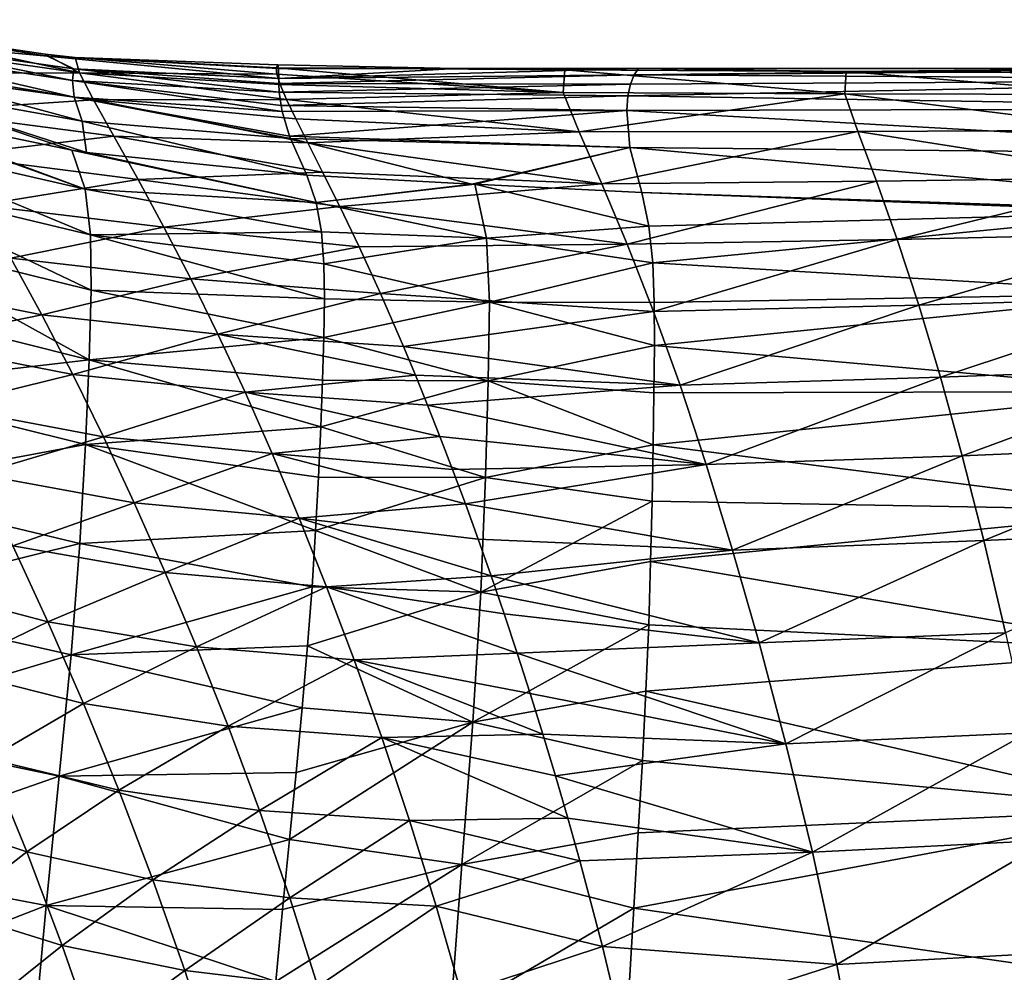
# Model space of a CAD drawing. Header units: metres. Extents: x -109 to 109, y -314 to 82.
# Tile 148 of 191: x 28.24 to 35.77, y 9.59 to 16.87. Entities that reach past the tile are written whole.
import ezdxf

# ---------------------------------------------------------------- set-up
doc = ezdxf.new("R2010")
doc.units = ezdxf.units.M
doc.layers.add('solid_504261_XXX', color=7, linetype='CONTINUOUS')

msp = doc.modelspace()

# ---------------------------------------------------------------- linework, layer by layer
at = {"layer": 'solid_504261_XXX'}
for points in [[(26.711853, 16.872797, 184.51828), (28.457485, 16.594374, 184.518524), (27.146698, 16.801189, 181.954727)], [(27.101931, 16.71973, 186.008423), (28.457485, 16.594374, 184.518524), (26.711853, 16.872797, 184.51828)], [(27.146698, 16.801189, 181.954727), (28.439423, 16.608137, 182.081543), (28.702488, 16.467953, 180.679962)], [(27.195368, 16.68059, 180.448364), (27.146698, 16.801189, 181.954727), (28.702488, 16.467953, 180.679962)], [(28.457485, 16.594374, 184.518524), (28.439423, 16.608137, 182.081543), (27.146698, 16.801189, 181.954727)], [(27.075533, 16.646326, 187.451172), (28.647064, 16.40819, 187.382263), (27.101931, 16.71973, 186.008423)], [(27.101931, 16.71973, 186.008423), (28.657642, 16.497889, 185.974258), (28.457485, 16.594374, 184.518524)], [(28.647064, 16.40819, 187.382263), (28.657642, 16.497889, 185.974258), (27.101931, 16.71973, 186.008423)], [(28.661369, 16.281126, 188.755142), (28.647064, 16.40819, 187.382263), (27.075533, 16.646326, 187.451172)], [(27.080513, 16.540915, 188.861191), (28.661369, 16.281126, 188.755142), (27.075533, 16.646326, 187.451172)], [(27.322735, 16.4638, 179.072296), (27.195368, 16.68059, 180.448364), (28.702488, 16.467953, 180.679962)], [(28.439423, 16.608137, 182.081543), (28.667776, 16.584415, 182.104019), (28.702488, 16.467953, 180.679962)], [(28.457485, 16.594374, 184.518524), (28.667776, 16.584415, 182.104019), (28.439423, 16.608137, 182.081543)], [(28.457485, 16.594374, 184.518524), (30.223318, 16.500639, 184.520432), (28.667776, 16.584415, 182.104019)], [(30.224552, 16.422876, 185.961334), (30.223318, 16.500639, 184.520432), (28.457485, 16.594374, 184.518524)], [(28.657642, 16.497889, 185.974258), (30.224552, 16.422876, 185.961334), (28.457485, 16.594374, 184.518524)], [(28.667776, 16.584415, 182.104019), (30.206276, 16.504192, 182.255692), (30.209494, 16.456244, 181.544846)], [(30.217672, 16.527863, 183.370804), (30.206276, 16.504192, 182.255692), (28.667776, 16.584415, 182.104019)], [(28.702488, 16.467953, 180.679962), (28.667776, 16.584415, 182.104019), (30.209494, 16.456244, 181.544846)], [(30.217672, 16.527863, 183.370804), (28.667776, 16.584415, 182.104019), (30.223318, 16.500639, 184.520432)], [(28.723022, 16.097261, 190.0961), (28.661369, 16.281126, 188.755142), (27.080513, 16.540915, 188.861191)], [(27.141033, 16.380785, 190.242584), (28.723022, 16.097261, 190.0961), (27.080513, 16.540915, 188.861191)], [(28.647064, 16.40819, 187.382263), (30.228527, 16.31926, 187.344269), (28.657642, 16.497889, 185.974258)], [(30.224957, 16.384525, 186.535553), (30.224552, 16.422876, 185.961334), (28.657642, 16.497889, 185.974258)], [(30.228527, 16.31926, 187.344269), (30.224957, 16.384525, 186.535553), (28.657642, 16.497889, 185.974258)], [(31.584429, 16.500521, 184.523041), (30.206276, 16.504192, 182.255692), (30.217672, 16.527863, 183.370804)], [(30.206276, 16.504192, 182.255692), (32.410736, 16.489168, 182.474487), (32.398014, 16.317175, 180.843384)], [(31.584429, 16.500521, 184.523041), (32.410736, 16.489168, 182.474487), (30.206276, 16.504192, 182.255692)], [(30.209494, 16.456244, 181.544846), (30.206276, 16.504192, 182.255692), (32.398014, 16.317175, 180.843384)], [(31.584429, 16.500521, 184.523041), (30.217672, 16.527863, 183.370804), (30.223318, 16.500639, 184.520432)], [(30.224552, 16.422876, 185.961334), (31.584429, 16.500521, 184.523041), (30.223318, 16.500639, 184.520432)], [(30.224552, 16.422876, 185.961334), (32.974239, 16.500402, 184.52594), (31.584429, 16.500521, 184.523041)], [(32.941898, 16.450878, 185.54274), (32.974239, 16.500402, 184.52594), (30.224552, 16.422876, 185.961334)], [(31.584429, 16.500521, 184.523041), (32.974239, 16.500402, 184.52594), (32.410736, 16.489168, 182.474487)], [(32.398014, 16.317175, 180.843384), (32.410736, 16.489168, 182.474487), (34.551678, 16.306932, 181.154373)], [(32.974239, 16.500402, 184.52594), (34.562603, 16.476482, 182.675323), (32.410736, 16.489168, 182.474487)], [(32.410736, 16.489168, 182.474487), (34.562603, 16.476482, 182.675323), (34.551678, 16.306932, 181.154373)], [(37.036781, 16.500126, 184.535248), (32.974239, 16.500402, 184.52594), (32.941898, 16.450878, 185.54274)], [(32.941898, 16.450878, 185.54274), (39.004295, 16.500051, 184.539581), (37.036781, 16.500126, 184.535248)], [(38.970303, 16.412741, 186.182251), (39.004295, 16.500051, 184.539581), (32.941898, 16.450878, 185.54274)], [(32.974239, 16.500402, 184.52594), (37.036781, 16.500126, 184.535248), (34.562603, 16.476482, 182.675323)], [(37.036781, 16.500126, 184.535248), (35.817951, 16.470181, 182.785904), (34.562603, 16.476482, 182.675323)], [(27.322735, 16.4638, 179.072296), (28.702488, 16.467953, 180.679962), (28.809364, 16.259596, 179.375122)], [(27.503307, 16.174713, 177.822052), (27.322735, 16.4638, 179.072296), (28.809364, 16.259596, 179.375122)], [(28.702488, 16.467953, 180.679962), (30.209494, 16.456244, 181.544846), (30.235435, 16.376539, 180.820419)], [(28.702488, 16.467953, 180.679962), (30.235435, 16.376539, 180.820419), (30.283953, 16.264112, 180.090851)], [(28.809364, 16.259596, 179.375122), (28.702488, 16.467953, 180.679962), (30.283953, 16.264112, 180.090851)], [(30.235435, 16.376539, 180.820419), (30.209494, 16.456244, 181.544846), (32.398014, 16.317175, 180.843384)], [(32.941898, 16.450878, 185.54274), (30.224552, 16.422876, 185.961334), (30.224957, 16.384525, 186.535553)], [(32.913654, 16.381365, 186.495987), (32.941898, 16.450878, 185.54274), (30.224957, 16.384525, 186.535553)], [(38.970303, 16.412741, 186.182251), (32.913654, 16.381365, 186.495987), (32.893597, 16.29048, 187.391312)], [(38.970303, 16.412741, 186.182251), (32.893597, 16.29048, 187.391312), (38.950996, 16.192907, 187.786209)], [(38.970303, 16.412741, 186.182251), (32.941898, 16.450878, 185.54274), (32.913654, 16.381365, 186.495987)], [(34.551678, 16.306932, 181.154373), (34.562603, 16.476482, 182.675323), (36.704845, 16.301729, 181.436676)], [(34.562603, 16.476482, 182.675323), (35.817951, 16.470181, 182.785904), (36.704845, 16.301729, 181.436676)], [(27.034111, 16.210484, 191.612915), (28.642183, 15.874993, 191.414413), (27.141033, 16.380785, 190.242584)], [(28.755377, 15.857221, 191.40181), (28.723022, 16.097261, 190.0961), (27.141033, 16.380785, 190.242584)], [(28.642183, 15.874993, 191.414413), (28.755377, 15.857221, 191.40181), (27.141033, 16.380785, 190.242584)], [(30.242348, 16.217751, 188.315491), (30.228527, 16.31926, 187.344269), (28.647064, 16.40819, 187.382263)], [(30.251711, 16.171579, 188.680679), (30.242348, 16.217751, 188.315491), (28.647064, 16.40819, 187.382263)], [(28.661369, 16.281126, 188.755142), (30.251711, 16.171579, 188.680679), (28.647064, 16.40819, 187.382263)], [(32.913654, 16.381365, 186.495987), (30.224957, 16.384525, 186.535553), (30.228527, 16.31926, 187.344269)], [(32.893597, 16.29048, 187.391312), (32.913654, 16.381365, 186.495987), (30.228527, 16.31926, 187.344269)], [(30.283953, 16.264112, 180.090851), (30.235435, 16.376539, 180.820419), (32.398014, 16.317175, 180.843384)], [(30.307606, 15.982688, 189.880249), (30.251711, 16.171579, 188.680679), (28.661369, 16.281126, 188.755142)], [(30.314415, 15.964191, 189.979446), (30.307606, 15.982688, 189.880249), (28.661369, 16.281126, 188.755142)], [(28.723022, 16.097261, 190.0961), (30.314415, 15.964191, 189.979446), (28.661369, 16.281126, 188.755142)], [(28.809364, 16.259596, 179.375122), (30.283953, 16.264112, 180.090851), (30.354923, 16.116453, 179.350983)], [(32.893597, 16.29048, 187.391312), (30.228527, 16.31926, 187.344269), (30.242348, 16.217751, 188.315491)], [(32.88475, 16.178082, 188.2314), (32.893597, 16.29048, 187.391312), (30.242348, 16.217751, 188.315491)], [(30.283953, 16.264112, 180.090851), (32.398014, 16.317175, 180.843384), (32.52272, 16.014639, 179.378021)], [(30.354923, 16.116453, 179.350983), (30.283953, 16.264112, 180.090851), (32.52272, 16.014639, 179.378021)], [(32.52272, 16.014639, 179.378021), (32.398014, 16.317175, 180.843384), (34.551678, 16.306932, 181.154373)], [(32.52272, 16.014639, 179.378021), (34.551678, 16.306932, 181.154373), (34.652336, 16.017277, 179.772659)], [(38.950996, 16.192907, 187.786209), (32.893597, 16.29048, 187.391312), (32.88475, 16.178082, 188.2314)], [(34.551678, 16.306932, 181.154373), (36.704845, 16.301729, 181.436676), (36.781445, 16.027485, 180.124695)], [(34.652336, 16.017277, 179.772659), (34.551678, 16.306932, 181.154373), (36.781445, 16.027485, 180.124695)], [(28.744671, 15.578529, 192.55899), (27.034111, 16.210484, 191.612915), (26.848848, 16.259171, 191.638138)], [(28.744671, 15.578529, 192.55899), (26.848848, 16.259171, 191.638138), (26.960951, 15.984937, 192.822495)], [(28.744671, 15.578529, 192.55899), (28.642183, 15.874993, 191.414413), (27.034111, 16.210484, 191.612915)], [(27.503307, 16.174713, 177.822052), (28.809364, 16.259596, 179.375122), (28.965038, 15.981487, 178.185516)], [(28.809364, 16.259596, 179.375122), (30.354923, 16.116453, 179.350983), (30.447269, 15.932433, 178.605179)], [(28.965038, 15.981487, 178.185516), (28.809364, 16.259596, 179.375122), (30.447269, 15.932433, 178.605179)], [(32.88475, 16.178082, 188.2314), (30.242348, 16.217751, 188.315491), (30.251711, 16.171579, 188.680679)], [(38.950996, 16.192907, 187.786209), (32.88475, 16.178082, 188.2314), (38.955112, 15.83864, 189.344467)], [(27.714888, 15.834043, 176.687454), (27.503307, 16.174713, 177.822052), (28.965038, 15.981487, 178.185516)], [(32.88475, 16.178082, 188.2314), (30.251711, 16.171579, 188.680679), (30.307606, 15.982688, 189.880249)], [(32.910046, 15.895042, 189.748779), (32.88475, 16.178082, 188.2314), (30.307606, 15.982688, 189.880249)], [(30.447269, 15.932433, 178.605179), (30.354923, 16.116453, 179.350983), (32.52272, 16.014639, 179.378021)], [(38.955112, 15.83864, 189.344467), (32.88475, 16.178082, 188.2314), (32.910046, 15.895042, 189.748779)], [(30.440187, 15.684369, 191.235748), (30.314415, 15.964191, 189.979446), (28.723022, 16.097261, 190.0961)], [(28.755377, 15.857221, 191.40181), (30.440187, 15.684369, 191.235748), (28.723022, 16.097261, 190.0961)], [(28.785786, 15.229253, 193.651642), (26.960951, 15.984937, 192.822495), (27.008244, 15.654881, 193.955948)], [(28.785786, 15.229253, 193.651642), (28.744671, 15.578529, 192.55899), (26.960951, 15.984937, 192.822495)], [(27.714888, 15.834043, 176.687454), (28.965038, 15.981487, 178.185516), (29.149214, 15.652795, 177.102066)], [(28.965038, 15.981487, 178.185516), (30.447269, 15.932433, 178.605179), (30.560179, 15.708858, 177.848145)], [(29.149214, 15.652795, 177.102066), (28.965038, 15.981487, 178.185516), (30.560179, 15.708858, 177.848145)], [(32.910046, 15.895042, 189.748779), (30.307606, 15.982688, 189.880249), (30.314415, 15.964191, 189.979446)], [(31.701841, 15.616993, 191.130295), (30.314415, 15.964191, 189.979446), (30.440187, 15.684369, 191.235748)], [(31.701841, 15.616993, 191.130295), (32.910046, 15.895042, 189.748779), (30.314415, 15.964191, 189.979446)], [(30.447269, 15.932433, 178.605179), (32.52272, 16.014639, 179.378021), (32.696129, 15.619001, 178.063309)], [(32.696129, 15.619001, 178.063309), (32.52272, 16.014639, 179.378021), (34.652336, 16.017277, 179.772659)], [(32.696129, 15.619001, 178.063309), (34.652336, 16.017277, 179.772659), (34.794277, 15.638398, 178.519226)], [(34.652336, 16.017277, 179.772659), (36.781445, 16.027485, 180.124695), (36.892151, 15.667735, 178.918732)], [(34.794277, 15.638398, 178.519226), (34.652336, 16.017277, 179.772659), (36.892151, 15.667735, 178.918732)], [(30.560179, 15.708858, 177.848145), (30.447269, 15.932433, 178.605179), (32.696129, 15.619001, 178.063309)], [(31.701841, 15.616993, 191.130295), (31.724882, 15.615738, 191.128586), (32.910046, 15.895042, 189.748779)], [(31.724882, 15.615738, 191.128586), (33.000656, 15.551015, 191.05481), (32.910046, 15.895042, 189.748779)], [(39.006008, 15.351471, 190.841797), (32.910046, 15.895042, 189.748779), (33.000656, 15.551015, 191.05481)], [(38.955112, 15.83864, 189.344467), (32.910046, 15.895042, 189.748779), (39.006008, 15.351471, 190.841797)], [(27.941622, 15.456554, 175.653946), (27.714888, 15.834043, 176.687454), (29.149214, 15.652795, 177.102066)], [(30.510841, 15.476662, 191.974838), (28.755377, 15.857221, 191.40181), (28.642183, 15.874993, 191.414413)], [(30.510841, 15.476662, 191.974838), (28.642183, 15.874993, 191.414413), (28.744671, 15.578529, 192.55899)], [(30.510841, 15.476662, 191.974838), (30.440187, 15.684369, 191.235748), (28.755377, 15.857221, 191.40181)], [(29.149214, 15.652795, 177.102066), (30.560179, 15.708858, 177.848145), (30.690563, 15.445496, 177.085144)], [(30.510841, 15.476662, 191.974838), (31.701841, 15.616993, 191.130295), (30.440187, 15.684369, 191.235748)], [(30.690563, 15.445496, 177.085144), (30.560179, 15.708858, 177.848145), (32.696129, 15.619001, 178.063309)], [(34.953426, 15.19274, 177.377762), (34.794277, 15.638398, 178.519226), (36.892151, 15.667735, 178.918732)], [(34.953426, 15.19274, 177.377762), (36.892151, 15.667735, 178.918732), (37.017342, 15.240295, 177.8069)], [(28.78974, 14.805191, 194.703293), (27.008244, 15.654881, 193.955948), (27.01659, 15.244293, 195.049805)], [(28.78974, 14.805191, 194.703293), (28.785786, 15.229253, 193.651642), (27.008244, 15.654881, 193.955948)], [(27.941622, 15.456554, 175.653946), (29.149214, 15.652795, 177.102066), (29.347395, 15.287236, 176.111679)], [(29.347395, 15.287236, 176.111679), (29.149214, 15.652795, 177.102066), (30.690563, 15.445496, 177.085144)], [(30.510841, 15.476662, 191.974838), (31.724882, 15.615738, 191.128586), (31.701841, 15.616993, 191.130295)], [(31.81208, 15.202892, 192.415466), (31.724882, 15.615738, 191.128586), (30.510841, 15.476662, 191.974838)], [(30.690563, 15.445496, 177.085144), (32.696129, 15.619001, 178.063309), (32.889797, 15.157219, 176.878601)], [(33.055229, 15.29433, 191.833282), (33.000656, 15.551015, 191.05481), (31.724882, 15.615738, 191.128586)], [(33.055229, 15.29433, 191.833282), (31.724882, 15.615738, 191.128586), (31.81208, 15.202892, 192.415466)], [(32.889797, 15.157219, 176.878601), (32.696129, 15.619001, 178.063309), (34.794277, 15.638398, 178.519226)], [(32.889797, 15.157219, 176.878601), (34.794277, 15.638398, 178.519226), (34.953426, 15.19274, 177.377762)], [(30.551519, 15.251102, 192.68187), (28.744671, 15.578529, 192.55899), (28.785786, 15.229253, 193.651642)], [(30.551519, 15.251102, 192.68187), (30.510841, 15.476662, 191.974838), (28.744671, 15.578529, 192.55899)], [(37.044502, 15.400846, 190.90181), (39.006008, 15.351471, 190.841797), (33.000656, 15.551015, 191.05481)], [(33.055229, 15.29433, 191.833282), (37.044502, 15.400846, 190.90181), (33.000656, 15.551015, 191.05481)], [(28.175911, 15.049262, 174.702209), (27.941622, 15.456554, 175.653946), (29.347395, 15.287236, 176.111679)], [(29.347395, 15.287236, 176.111679), (30.690563, 15.445496, 177.085144), (30.838673, 15.13648, 176.309067)], [(31.81208, 15.202892, 192.415466), (30.510841, 15.476662, 191.974838), (30.551519, 15.251102, 192.68187)], [(30.838673, 15.13648, 176.309067), (30.690563, 15.445496, 177.085144), (32.889797, 15.157219, 176.878601)], [(33.084087, 15.015178, 192.575623), (37.044502, 15.400846, 190.90181), (33.055229, 15.29433, 191.833282)], [(37.056133, 14.780884, 192.413559), (37.044502, 15.400846, 190.90181), (33.084087, 15.015178, 192.575623)], [(28.175911, 15.049262, 174.702209), (29.347395, 15.287236, 176.111679), (29.552618, 14.891436, 175.196915)], [(29.552618, 14.891436, 175.196915), (29.347395, 15.287236, 176.111679), (30.838673, 15.13648, 176.309067)], [(33.084087, 15.015178, 192.575623), (33.055229, 15.29433, 191.833282), (31.81208, 15.202892, 192.415466)], [(28.775303, 14.27436, 195.730453), (27.01659, 15.244293, 195.049805), (27.006134, 14.717485, 196.121246)], [(28.775303, 14.27436, 195.730453), (28.78974, 14.805191, 194.703293), (27.01659, 15.244293, 195.049805)], [(30.570713, 15.006275, 193.356873), (30.551519, 15.251102, 192.68187), (28.785786, 15.229253, 193.651642)], [(30.575239, 14.739027, 194.001282), (28.785786, 15.229253, 193.651642), (28.78974, 14.805191, 194.703293)], [(30.575239, 14.739027, 194.001282), (30.570713, 15.006275, 193.356873), (28.785786, 15.229253, 193.651642)], [(31.81208, 15.202892, 192.415466), (30.551519, 15.251102, 192.68187), (30.570713, 15.006275, 193.356873)], [(35.118877, 14.691202, 176.325699), (34.953426, 15.19274, 177.377762), (37.017342, 15.240295, 177.8069)], [(35.118877, 14.691202, 176.325699), (37.017342, 15.240295, 177.8069), (37.148071, 14.754155, 176.772232)], [(29.552618, 14.891436, 175.196915), (30.838673, 15.13648, 176.309067), (31.002523, 14.779456, 175.522232)], [(31.835642, 14.713068, 193.633087), (31.81208, 15.202892, 192.415466), (30.570713, 15.006275, 193.356873)], [(31.002523, 14.779456, 175.522232), (30.838673, 15.13648, 176.309067), (32.889797, 15.157219, 176.878601)], [(31.002523, 14.779456, 175.522232), (32.889797, 15.157219, 176.878601), (33.090893, 14.642002, 175.795715)], [(33.084087, 15.015178, 192.575623), (31.81208, 15.202892, 192.415466), (31.835642, 14.713068, 193.633087)], [(33.090893, 14.642002, 175.795715), (32.889797, 15.157219, 176.878601), (34.953426, 15.19274, 177.377762)], [(33.090893, 14.642002, 175.795715), (34.953426, 15.19274, 177.377762), (35.118877, 14.691202, 176.325699)], [(27.119675, 14.875935, 173.270325), (28.175911, 15.049262, 174.702209), (28.412775, 14.616843, 173.817642)], [(28.412775, 14.616843, 173.817642), (28.175911, 15.049262, 174.702209), (29.552618, 14.891436, 175.196915)], [(31.835642, 14.713068, 193.633087), (30.570713, 15.006275, 193.356873), (30.575239, 14.739027, 194.001282)], [(33.095982, 14.71281, 193.282364), (33.084087, 15.015178, 192.575623), (31.835642, 14.713068, 193.633087)], [(37.056133, 14.780884, 192.413559), (33.084087, 15.015178, 192.575623), (33.095982, 14.71281, 193.282364)], [(27.388287, 14.407384, 172.410568), (27.119675, 14.875935, 173.270325), (28.412775, 14.616843, 173.817642)], [(28.412775, 14.616843, 173.817642), (29.552618, 14.891436, 175.196915), (29.760323, 14.469842, 174.344589)], [(29.760323, 14.469842, 174.344589), (29.552618, 14.891436, 175.196915), (31.002523, 14.779456, 175.522232)], [(30.570404, 14.443913, 194.620071), (28.78974, 14.805191, 194.703293), (28.775303, 14.27436, 195.730453)], [(30.570404, 14.443913, 194.620071), (30.575239, 14.739027, 194.001282), (28.78974, 14.805191, 194.703293)], [(29.760323, 14.469842, 174.344589), (31.002523, 14.779456, 175.522232), (31.178204, 14.376491, 174.736374)], [(31.178204, 14.376491, 174.736374), (31.002523, 14.779456, 175.522232), (33.090893, 14.642002, 175.795715)], [(37.056133, 14.780884, 192.413559), (33.095982, 14.71281, 193.282364), (33.097458, 14.383045, 193.957779)], [(37.060555, 14.030942, 193.833969), (37.056133, 14.780884, 192.413559), (33.097458, 14.383045, 193.957779)], [(28.775303, 14.27436, 195.730453), (27.006134, 14.717485, 196.121246), (26.98255, 14.063907, 197.156265)], [(31.835642, 14.713068, 193.633087), (30.575239, 14.739027, 194.001282), (30.570404, 14.443913, 194.620071)], [(31.827021, 14.113411, 194.800919), (31.835642, 14.713068, 193.633087), (30.570404, 14.443913, 194.620071)], [(33.097458, 14.383045, 193.957779), (31.835642, 14.713068, 193.633087), (31.827021, 14.113411, 194.800919)], [(33.097458, 14.383045, 193.957779), (33.095982, 14.71281, 193.282364), (31.835642, 14.713068, 193.633087)], [(33.292709, 14.080473, 174.795364), (33.090893, 14.642002, 175.795715), (35.118877, 14.691202, 176.325699)], [(33.292709, 14.080473, 174.795364), (35.118877, 14.691202, 176.325699), (35.284931, 14.140039, 175.34761)], [(35.284931, 14.140039, 175.34761), (35.118877, 14.691202, 176.325699), (37.148071, 14.754155, 176.772232)], [(35.284931, 14.140039, 175.34761), (37.148071, 14.754155, 176.772232), (37.279648, 14.214639, 175.803345)], [(27.388287, 14.407384, 172.410568), (28.412775, 14.616843, 173.817642), (28.649231, 14.162085, 172.989883)], [(28.649231, 14.162085, 172.989883), (28.412775, 14.616843, 173.817642), (29.760323, 14.469842, 174.344589)], [(31.178204, 14.376491, 174.736374), (33.090893, 14.642002, 175.795715), (33.292709, 14.080473, 174.795364)], [(28.649231, 14.162085, 172.989883), (29.760323, 14.469842, 174.344589), (29.967787, 14.025141, 173.545334)], [(29.760323, 14.469842, 174.344589), (31.178204, 14.376491, 174.736374), (31.269951, 14.156915, 174.343704)], [(29.967787, 14.025141, 173.545334), (29.760323, 14.469842, 174.344589), (31.269951, 14.156915, 174.343704)], [(27.655628, 13.916209, 171.599594), (27.388287, 14.407384, 172.410568), (28.649231, 14.162085, 172.989883)], [(30.560436, 14.117455, 195.216293), (30.570404, 14.443913, 194.620071), (28.775303, 14.27436, 195.730453)], [(31.827021, 14.113411, 194.800919), (30.570404, 14.443913, 194.620071), (30.560436, 14.117455, 195.216293)], [(33.093651, 14.020306, 194.607452), (33.097458, 14.383045, 193.957779), (31.827021, 14.113411, 194.800919)], [(37.060555, 14.030942, 193.833969), (33.097458, 14.383045, 193.957779), (33.093651, 14.020306, 194.607452)], [(31.269951, 14.156915, 174.343704), (31.178204, 14.376491, 174.736374), (33.292709, 14.080473, 174.795364)], [(28.748075, 13.62715, 196.72142), (28.775303, 14.27436, 195.730453), (26.98255, 14.063907, 197.156265)], [(30.546486, 13.761191, 195.78772), (28.775303, 14.27436, 195.730453), (28.748075, 13.62715, 196.72142)], [(30.546486, 13.761191, 195.78772), (30.560436, 14.117455, 195.216293), (28.775303, 14.27436, 195.730453)], [(27.655628, 13.916209, 171.599594), (28.649231, 14.162085, 172.989883), (28.884806, 13.684366, 172.208069)], [(28.884806, 13.684366, 172.208069), (28.649231, 14.162085, 172.989883), (29.967787, 14.025141, 173.545334)], [(29.967787, 14.025141, 173.545334), (31.269951, 14.156915, 174.343704), (31.363235, 13.926922, 173.954926)], [(31.363235, 13.926922, 173.954926), (31.269951, 14.156915, 174.343704), (33.292709, 14.080473, 174.795364)], [(35.449928, 13.540986, 174.429993), (35.284931, 14.140039, 175.34761), (37.279648, 14.214639, 175.803345)], [(35.449928, 13.540986, 174.429993), (37.279648, 14.214639, 175.803345), (37.410686, 13.623663, 174.890137)], [(31.827021, 14.113411, 194.800919), (30.560436, 14.117455, 195.216293), (30.546486, 13.761191, 195.78772)], [(31.804987, 13.374165, 195.927048), (31.827021, 14.113411, 194.800919), (30.546486, 13.761191, 195.78772)], [(31.363235, 13.926922, 173.954926), (33.292709, 14.080473, 174.795364), (33.49332, 13.474158, 173.860718)], [(33.087498, 13.622614, 195.23291), (31.827021, 14.113411, 194.800919), (31.804987, 13.374165, 195.927048)], [(33.087498, 13.622614, 195.23291), (33.093651, 14.020306, 194.607452), (31.827021, 14.113411, 194.800919)], [(33.49332, 13.474158, 173.860718), (33.292709, 14.080473, 174.795364), (35.284931, 14.140039, 175.34761)], [(33.49332, 13.474158, 173.860718), (35.284931, 14.140039, 175.34761), (35.449928, 13.540986, 174.429993)], [(28.748075, 13.62715, 196.72142), (26.98255, 14.063907, 197.156265), (26.94186, 13.290653, 198.126984)], [(28.884806, 13.684366, 172.208069), (29.967787, 14.025141, 173.545334), (30.174608, 13.556893, 172.7892)], [(29.967787, 14.025141, 173.545334), (31.363235, 13.926922, 173.954926), (31.45752, 13.687533, 173.571884)], [(30.174608, 13.556893, 172.7892), (29.967787, 14.025141, 173.545334), (31.45752, 13.687533, 173.571884)], [(37.060555, 14.030942, 193.833969), (33.093651, 14.020306, 194.607452), (33.087498, 13.622614, 195.23291)], [(37.049587, 13.122968, 195.181641), (37.060555, 14.030942, 193.833969), (33.087498, 13.622614, 195.23291)], [(31.45752, 13.687533, 173.571884), (31.363235, 13.926922, 173.954926), (33.49332, 13.474158, 173.860718)], [(27.922604, 13.399433, 170.825684), (27.655628, 13.916209, 171.599594), (28.884806, 13.684366, 172.208069)], [(30.528749, 13.377997, 196.330917), (30.546486, 13.761191, 195.78772), (28.748075, 13.62715, 196.72142)], [(31.804987, 13.374165, 195.927048), (30.546486, 13.761191, 195.78772), (30.528749, 13.377997, 196.330917)], [(28.704836, 12.869732, 197.651764), (28.748075, 13.62715, 196.72142), (26.94186, 13.290653, 198.126984)], [(27.922604, 13.399433, 170.825684), (28.884806, 13.684366, 172.208069), (29.120367, 13.181045, 171.46138)], [(30.506992, 12.970304, 196.84436), (28.748075, 13.62715, 196.72142), (28.704836, 12.869732, 197.651764)], [(30.506992, 12.970304, 196.84436), (30.528749, 13.377997, 196.330917), (28.748075, 13.62715, 196.72142)], [(29.120367, 13.181045, 171.46138), (28.884806, 13.684366, 172.208069), (30.174608, 13.556893, 172.7892)], [(30.174608, 13.556893, 172.7892), (31.45752, 13.687533, 173.571884), (31.553728, 13.436067, 173.190399)], [(31.553728, 13.436067, 173.190399), (31.45752, 13.687533, 173.571884), (33.49332, 13.474158, 173.860718)], [(29.120367, 13.181045, 171.46138), (30.174608, 13.556893, 172.7892), (30.381603, 13.062796, 172.066376)], [(30.174608, 13.556893, 172.7892), (31.553728, 13.436067, 173.190399), (31.651346, 13.173487, 172.812241)], [(30.381603, 13.062796, 172.066376), (30.174608, 13.556893, 172.7892), (31.651346, 13.173487, 172.812241)], [(33.079094, 13.192597, 195.830215), (33.087498, 13.622614, 195.23291), (31.804987, 13.374165, 195.927048)], [(37.049587, 13.122968, 195.181641), (33.087498, 13.622614, 195.23291), (33.079094, 13.192597, 195.830215)], [(35.615078, 12.89168, 173.559479), (35.449928, 13.540986, 174.429993), (37.410686, 13.623663, 174.890137)], [(35.615078, 12.89168, 173.559479), (37.410686, 13.623663, 174.890137), (37.542114, 12.980064, 174.022629)], [(33.69418, 12.8195, 172.975174), (33.49332, 13.474158, 173.860718), (35.449928, 13.540986, 174.429993)], [(33.69418, 12.8195, 172.975174), (35.449928, 13.540986, 174.429993), (35.615078, 12.89168, 173.559479)], [(28.190531, 12.852532, 170.079514), (27.922604, 13.399433, 170.825684), (29.120367, 13.181045, 171.46138)], [(31.651346, 13.173487, 172.812241), (31.553728, 13.436067, 173.190399), (33.49332, 13.474158, 173.860718)], [(31.651346, 13.173487, 172.812241), (33.49332, 13.474158, 173.860718), (33.69418, 12.8195, 172.975174)], [(31.804987, 13.374165, 195.927048), (30.528749, 13.377997, 196.330917), (30.506992, 12.970304, 196.84436)], [(31.768913, 12.498136, 196.982346), (31.804987, 13.374165, 195.927048), (30.506992, 12.970304, 196.84436)], [(33.079094, 13.192597, 195.830215), (31.804987, 13.374165, 195.927048), (31.768913, 12.498136, 196.982346)], [(28.704836, 12.869732, 197.651764), (26.94186, 13.290653, 198.126984), (26.87388, 12.416516, 199.012589)], [(28.190531, 12.852532, 170.079514), (29.120367, 13.181045, 171.46138), (29.357145, 12.648022, 170.741272)], [(29.357145, 12.648022, 170.741272), (29.120367, 13.181045, 171.46138), (30.381603, 13.062796, 172.066376)], [(33.068146, 12.733493, 196.395538), (33.079094, 13.192597, 195.830215), (31.768913, 12.498136, 196.982346)], [(37.049587, 13.122968, 195.181641), (33.079094, 13.192597, 195.830215), (33.068146, 12.733493, 196.395538)], [(30.381603, 13.062796, 172.066376), (31.651346, 13.173487, 172.812241), (31.749479, 12.901925, 172.44072)], [(31.749479, 12.901925, 172.44072), (31.651346, 13.173487, 172.812241), (33.69418, 12.8195, 172.975174)], [(37.03183, 12.051189, 196.438965), (37.049587, 13.122968, 195.181641), (33.068146, 12.733493, 196.395538)], [(29.357145, 12.648022, 170.741272), (30.381603, 13.062796, 172.066376), (30.589907, 12.539189, 171.36908)], [(30.381603, 13.062796, 172.066376), (31.749479, 12.901925, 172.44072), (31.847786, 12.622252, 172.076797)], [(30.589907, 12.539189, 171.36908), (30.381603, 13.062796, 172.066376), (31.847786, 12.622252, 172.076797)], [(30.479836, 12.539257, 197.330124), (30.506992, 12.970304, 196.84436), (28.704836, 12.869732, 197.651764)], [(31.768913, 12.498136, 196.982346), (30.506992, 12.970304, 196.84436), (30.479836, 12.539257, 197.330124)], [(35.781948, 12.187449, 172.726593), (35.615078, 12.89168, 173.559479), (37.542114, 12.980064, 174.022629)], [(31.847786, 12.622252, 172.076797), (31.749479, 12.901925, 172.44072), (33.69418, 12.8195, 172.975174)], [(33.897205, 12.110223, 172.126663), (33.69418, 12.8195, 172.975174), (35.615078, 12.89168, 173.559479)], [(33.897205, 12.110223, 172.126663), (35.615078, 12.89168, 173.559479), (35.781948, 12.187449, 172.726593)], [(28.636566, 12.018813, 198.502731), (28.704836, 12.869732, 197.651764), (26.87388, 12.416516, 199.012589)], [(27.399363, 12.552149, 168.637604), (28.190531, 12.852532, 170.079514), (28.460459, 12.270318, 169.353775)], [(28.460459, 12.270318, 169.353775), (28.190531, 12.852532, 170.079514), (29.357145, 12.648022, 170.741272)], [(30.479836, 12.539257, 197.330124), (28.704836, 12.869732, 197.651764), (28.636566, 12.018813, 198.502731)], [(31.847786, 12.622252, 172.076797), (33.69418, 12.8195, 172.975174), (33.897205, 12.110223, 172.126663)], [(33.053181, 12.248656, 196.927917), (33.068146, 12.733493, 196.395538), (31.768913, 12.498136, 196.982346)], [(37.03183, 12.051189, 196.438965), (33.068146, 12.733493, 196.395538), (33.053181, 12.248656, 196.927917)], [(28.460459, 12.270318, 169.353775), (29.357145, 12.648022, 170.741272), (29.596115, 12.080586, 170.041122)], [(29.596115, 12.080586, 170.041122), (29.357145, 12.648022, 170.741272), (30.589907, 12.539189, 171.36908)], [(30.589907, 12.539189, 171.36908), (31.847786, 12.622252, 172.076797), (31.947289, 12.331369, 171.716354)], [(31.947289, 12.331369, 171.716354), (31.847786, 12.622252, 172.076797), (33.897205, 12.110223, 172.126663)], [(27.704107, 11.907914, 167.900681), (27.399363, 12.552149, 168.637604), (28.460459, 12.270318, 169.353775)], [(30.445839, 12.087072, 197.788162), (30.479836, 12.539257, 197.330124), (28.636566, 12.018813, 198.502731)], [(29.596115, 12.080586, 170.041122), (30.589907, 12.539189, 171.36908), (30.800413, 11.981848, 170.691315)], [(31.768913, 12.498136, 196.982346), (30.479836, 12.539257, 197.330124), (30.445839, 12.087072, 197.788162)], [(31.707916, 11.504984, 197.940247), (31.768913, 12.498136, 196.982346), (30.445839, 12.087072, 197.788162)], [(30.589907, 12.539189, 171.36908), (31.947289, 12.331369, 171.716354), (32.047146, 12.031104, 171.362091)], [(30.800413, 11.981848, 170.691315), (30.589907, 12.539189, 171.36908), (32.047146, 12.031104, 171.362091)], [(33.053181, 12.248656, 196.927917), (31.768913, 12.498136, 196.982346), (31.707916, 11.504984, 197.940247)], [(28.636566, 12.018813, 198.502731), (26.87388, 12.416516, 199.012589), (26.780703, 11.460175, 199.792816)], [(27.704107, 11.907914, 167.900681), (28.460459, 12.270318, 169.353775), (28.732325, 11.647152, 168.645126)], [(28.732325, 11.647152, 168.645126), (28.460459, 12.270318, 169.353775), (29.596115, 12.080586, 170.041122)], [(32.047146, 12.031104, 171.362091), (31.947289, 12.331369, 171.716354), (33.897205, 12.110223, 172.126663)], [(33.032356, 11.741003, 197.427246), (33.053181, 12.248656, 196.927917), (31.707916, 11.504984, 197.940247)], [(37.03183, 12.051189, 196.438965), (33.053181, 12.248656, 196.927917), (33.032356, 11.741003, 197.427246)], [(34.10268, 11.33921, 171.309479), (33.897205, 12.110223, 172.126663), (35.781948, 12.187449, 172.726593)], [(34.10268, 11.33921, 171.309479), (35.781948, 12.187449, 172.726593), (35.950729, 11.422894, 171.927216)], [(30.404432, 11.613799, 198.219452), (30.445839, 12.087072, 197.788162), (28.636566, 12.018813, 198.502731)], [(28.732325, 11.647152, 168.645126), (29.596115, 12.080586, 170.041122), (29.837221, 11.473627, 169.357895)], [(29.837221, 11.473627, 169.357895), (29.596115, 12.080586, 170.041122), (30.800413, 11.981848, 170.691315)], [(31.707916, 11.504984, 197.940247), (30.445839, 12.087072, 197.788162), (30.404432, 11.613799, 198.219452)], [(32.047146, 12.031104, 171.362091), (33.897205, 12.110223, 172.126663), (34.10268, 11.33921, 171.309479)], [(36.997173, 10.83604, 197.572723), (37.03183, 12.051189, 196.438965), (33.032356, 11.741003, 197.427246)], [(28.545351, 11.091185, 199.256088), (28.636566, 12.018813, 198.502731), (26.780703, 11.460175, 199.792816)], [(30.404432, 11.613799, 198.219452), (28.636566, 12.018813, 198.502731), (28.545351, 11.091185, 199.256088)], [(29.837221, 11.473627, 169.357895), (30.800413, 11.981848, 170.691315), (31.013062, 11.386193, 170.030457)], [(30.800413, 11.981848, 170.691315), (32.047146, 12.031104, 171.362091), (32.146286, 11.724145, 171.017273)], [(30.800413, 11.981848, 170.691315), (32.146286, 11.724145, 171.017273), (32.244083, 11.412138, 170.683365)], [(31.013062, 11.386193, 170.030457), (30.800413, 11.981848, 170.691315), (32.244083, 11.412138, 170.683365)], [(32.146286, 11.724145, 171.017273), (32.047146, 12.031104, 171.362091), (34.10268, 11.33921, 171.309479)], [(28.006718, 11.223104, 167.185944), (27.704107, 11.907914, 167.900681), (28.732325, 11.647152, 168.645126)], [(33.005054, 11.210865, 197.894775), (33.032356, 11.741003, 197.427246), (31.707916, 11.504984, 197.940247)], [(32.244083, 11.412138, 170.683365), (32.146286, 11.724145, 171.017273), (34.10268, 11.33921, 171.309479)], [(36.997173, 10.83604, 197.572723), (33.032356, 11.741003, 197.427246), (33.005054, 11.210865, 197.894775)], [(28.006718, 11.223104, 167.185944), (28.732325, 11.647152, 168.645126), (29.002737, 10.98504, 167.958145)], [(30.357347, 11.120053, 198.623093), (30.404432, 11.613799, 198.219452), (28.545351, 11.091185, 199.256088)], [(29.002737, 10.98504, 167.958145), (28.732325, 11.647152, 168.645126), (29.837221, 11.473627, 169.357895)], [(31.707916, 11.504984, 197.940247), (30.404432, 11.613799, 198.219452), (30.357347, 11.120053, 198.623093)], [(28.545351, 11.091185, 199.256088), (26.780703, 11.460175, 199.792816), (26.67791, 10.439346, 200.447556)], [(29.002737, 10.98504, 167.958145), (29.837221, 11.473627, 169.357895), (30.07736, 10.829104, 168.695923)], [(30.07736, 10.829104, 168.695923), (29.837221, 11.473627, 169.357895), (31.013062, 11.386193, 170.030457)], [(31.707916, 11.504984, 197.940247), (30.357347, 11.120053, 198.623093), (30.306608, 10.60669, 198.997406)], [(31.624344, 10.417516, 198.776459), (31.707916, 11.504984, 197.940247), (30.306608, 10.60669, 198.997406)], [(33.005054, 11.210865, 197.894775), (31.707916, 11.504984, 197.940247), (31.624344, 10.417516, 198.776459)], [(30.07736, 10.829104, 168.695923), (31.013062, 11.386193, 170.030457), (31.225012, 10.75414, 169.390564)], [(31.013062, 11.386193, 170.030457), (32.244083, 11.412138, 170.683365), (32.340565, 11.094427, 170.3591)], [(31.013062, 11.386193, 170.030457), (32.340565, 11.094427, 170.3591), (32.435207, 10.771731, 170.044861)], [(31.225012, 10.75414, 169.390564), (31.013062, 11.386193, 170.030457), (32.435207, 10.771731, 170.044861)], [(32.340565, 11.094427, 170.3591), (32.244083, 11.412138, 170.683365), (34.10268, 11.33921, 171.309479)], [(34.30479, 10.512016, 170.532959), (34.10268, 11.33921, 171.309479), (35.950729, 11.422894, 171.927216)], [(34.30479, 10.512016, 170.532959), (35.950729, 11.422894, 171.927216), (36.116447, 10.603044, 171.169617)], [(32.340565, 11.094427, 170.3591), (34.10268, 11.33921, 171.309479), (34.30479, 10.512016, 170.532959)], [(27.417305, 10.805816, 165.684204), (28.006718, 11.223104, 167.185944), (28.297859, 10.513563, 166.511307)], [(28.297859, 10.513563, 166.511307), (28.006718, 11.223104, 167.185944), (29.002737, 10.98504, 167.958145)], [(32.973183, 10.657683, 198.330887), (33.005054, 11.210865, 197.894775), (31.624344, 10.417516, 198.776459)], [(36.997173, 10.83604, 197.572723), (33.005054, 11.210865, 197.894775), (32.973183, 10.657683, 198.330887)], [(28.445492, 10.102852, 199.89386), (28.545351, 11.091185, 199.256088), (26.67791, 10.439346, 200.447556)], [(30.306608, 10.60669, 198.997406), (28.545351, 11.091185, 199.256088), (28.445492, 10.102852, 199.89386)], [(30.306608, 10.60669, 198.997406), (30.357347, 11.120053, 198.623093), (28.545351, 11.091185, 199.256088)], [(32.435207, 10.771731, 170.044861), (32.340565, 11.094427, 170.3591), (34.30479, 10.512016, 170.532959)], [(28.297859, 10.513563, 166.511307), (29.002737, 10.98504, 167.958145), (29.263178, 10.298796, 167.309448)], [(29.263178, 10.298796, 167.309448), (29.002737, 10.98504, 167.958145), (30.07736, 10.829104, 168.695923)], [(27.71804, 10.06245, 165.040359), (27.417305, 10.805816, 165.684204), (28.297859, 10.513563, 166.511307)], [(29.263178, 10.298796, 167.309448), (30.07736, 10.829104, 168.695923), (30.308758, 10.160799, 168.070557)], [(30.308758, 10.160799, 168.070557), (30.07736, 10.829104, 168.695923), (31.225012, 10.75414, 169.390564)], [(31.225012, 10.75414, 169.390564), (32.435207, 10.771731, 170.044861), (32.527489, 10.444647, 169.741074)], [(32.527489, 10.444647, 169.741074), (32.435207, 10.771731, 170.044861), (34.30479, 10.512016, 170.532959)], [(36.997173, 10.83604, 197.572723), (32.973183, 10.657683, 198.330887), (32.938972, 10.082119, 198.733948)], [(36.947624, 9.504734, 198.554962), (36.997173, 10.83604, 197.572723), (32.938972, 10.082119, 198.733948)], [(30.308758, 10.160799, 168.070557), (31.225012, 10.75414, 169.390564), (31.429167, 10.098427, 168.785736)], [(31.429167, 10.098427, 168.785736), (31.225012, 10.75414, 169.390564), (32.527489, 10.444647, 169.741074)], [(32.938972, 10.082119, 198.733948), (32.973183, 10.657683, 198.330887), (31.624344, 10.417516, 198.776459)], [(30.25408, 10.073072, 199.341614), (30.306608, 10.60669, 198.997406), (28.445492, 10.102852, 199.89386)], [(31.624344, 10.417516, 198.776459), (30.306608, 10.60669, 198.997406), (30.25408, 10.073072, 199.341614)], [(34.491138, 9.653047, 169.821533), (34.30479, 10.512016, 170.532959), (36.116447, 10.603044, 171.169617)], [(34.491138, 9.653047, 169.821533), (36.116447, 10.603044, 171.169617), (36.268578, 9.748494, 170.474472)], [(27.71804, 10.06245, 165.040359), (28.297859, 10.513563, 166.511307), (28.568985, 9.79834, 165.8927)], [(28.568985, 9.79834, 165.8927), (28.297859, 10.513563, 166.511307), (29.263178, 10.298796, 167.309448)], [(32.700745, 9.789159, 169.174362), (32.527489, 10.444647, 169.741074), (34.30479, 10.512016, 170.532959)], [(32.700745, 9.789159, 169.174362), (34.30479, 10.512016, 170.532959), (34.491138, 9.653047, 169.821533)], [(28.445492, 10.102852, 199.89386), (26.67791, 10.439346, 200.447556), (26.581812, 9.378315, 200.961578)], [(31.624344, 10.417516, 198.776459), (30.25408, 10.073072, 199.341614), (30.201954, 9.521674, 199.653336)], [(31.536985, 9.259137, 199.468445), (31.624344, 10.417516, 198.776459), (30.201954, 9.521674, 199.653336)], [(31.429167, 10.098427, 168.785736), (32.527489, 10.444647, 169.741074), (32.700745, 9.789159, 169.174362)], [(32.938972, 10.082119, 198.733948), (31.624344, 10.417516, 198.776459), (31.536985, 9.259137, 199.468445)], [(28.568985, 9.79834, 165.8927), (29.263178, 10.298796, 167.309448), (29.505878, 9.606133, 166.713776)], [(29.505878, 9.606133, 166.713776), (29.263178, 10.298796, 167.309448), (30.308758, 10.160799, 168.070557)], [(28.351875, 9.07513, 200.402573), (28.445492, 10.102852, 199.89386), (26.581812, 9.378315, 200.961578)], [(30.201954, 9.521674, 199.653336), (28.445492, 10.102852, 199.89386), (28.351875, 9.07513, 200.402573)], [(30.201954, 9.521674, 199.653336), (30.25408, 10.073072, 199.341614), (28.445492, 10.102852, 199.89386)], [(29.505878, 9.606133, 166.713776), (30.308758, 10.160799, 168.070557), (30.524353, 9.48511, 167.495331)], [(30.524353, 9.48511, 167.495331), (30.308758, 10.160799, 168.070557), (31.429167, 10.098427, 168.785736)], [(30.524353, 9.48511, 167.495331), (31.429167, 10.098427, 168.785736), (31.619118, 9.434155, 168.228363)], [(31.619118, 9.434155, 168.228363), (31.429167, 10.098427, 168.785736), (32.700745, 9.789159, 169.174362)], [(27.988905, 9.334868, 164.468185), (27.71804, 10.06245, 165.040359), (28.568985, 9.79834, 165.8927)], [(32.904568, 9.4837, 199.103271), (32.938972, 10.082119, 198.733948), (31.536985, 9.259137, 199.468445)], [(36.947624, 9.504734, 198.554962), (32.938972, 10.082119, 198.733948), (32.904568, 9.4837, 199.103271)], [(27.988905, 9.334868, 164.468185), (28.568985, 9.79834, 165.8927), (28.813528, 9.096908, 165.34169)], [(28.813528, 9.096908, 165.34169), (28.568985, 9.79834, 165.8927), (29.505878, 9.606133, 166.713776)], [(31.619118, 9.434155, 168.228363), (32.700745, 9.789159, 169.174362), (32.859173, 9.128881, 168.65538)], [(32.859173, 9.128881, 168.65538), (32.700745, 9.789159, 169.174362), (34.491138, 9.653047, 169.821533)], [(34.652424, 8.789756, 169.192474), (34.491138, 9.653047, 169.821533), (36.268578, 9.748494, 170.474472)], [(34.652424, 8.789756, 169.192474), (36.268578, 9.748494, 170.474472), (36.399269, 8.882584, 169.85614)], [(32.859173, 9.128881, 168.65538), (34.491138, 9.653047, 169.821533), (34.652424, 8.789756, 169.192474)], [(28.813528, 9.096908, 165.34169), (29.505878, 9.606133, 166.713776), (29.724903, 8.925074, 166.181732)], [(29.724903, 8.925074, 166.181732), (29.505878, 9.606133, 166.713776), (30.524353, 9.48511, 167.495331)]]:
    msp.add_3dface(points, dxfattribs=at)

doc.saveas('drawing.dxf')
